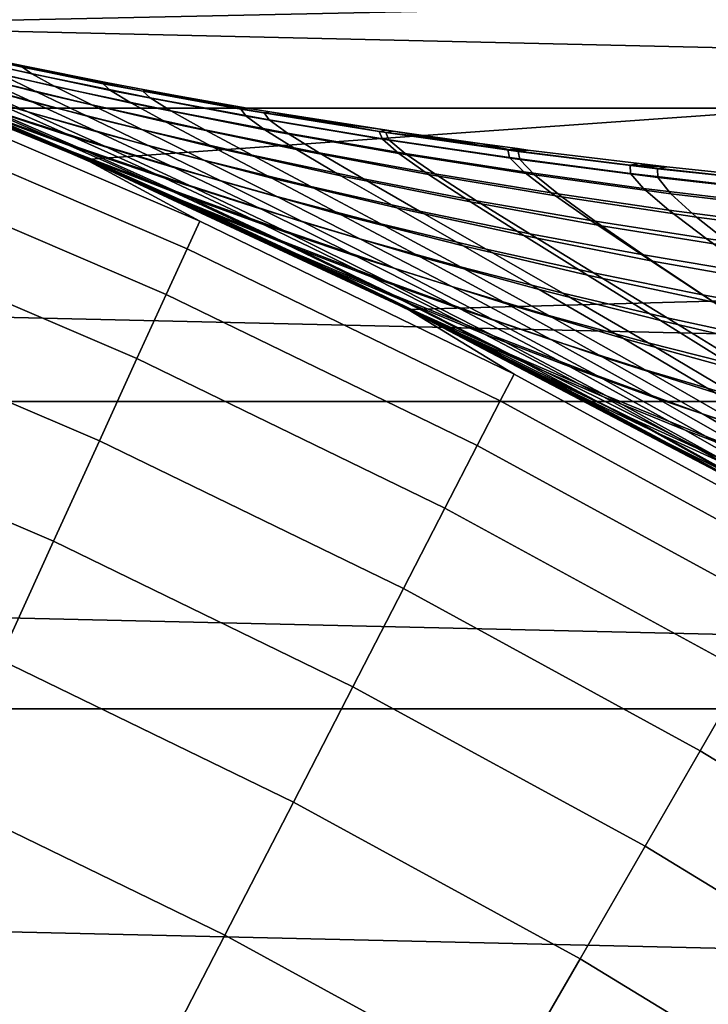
# Model space of a CAD drawing. Header units: metres. Extents: x -28 to 70, y -212 to 28.
# Tile 178 of 239: x 8.59 to 10.65, y 17.64 to 20.59. Entities that reach past the tile are written whole.
import ezdxf

# ---------------------------------------------------------------- set-up
doc = ezdxf.new("R2010")
doc.units = ezdxf.units.M
doc.layers.add('solid_10_261_102_XXX', color=7, linetype='CONTINUOUS')

msp = doc.modelspace()

# ---------------------------------------------------------------- linework, layer by layer
at = {"layer": 'solid_10_261_102_XXX'}
for points in [[(16.27092, 21.546625), (6.798374, 20.923243), (7.801289, 20.570364), (17.248652, 20.772192)], [(-18.526625, 20.322748, -5), (-17.568239, 21.156721, -5), (18.526625, 20.322748, -5)], [(-17.568239, 21.156721, -5), (17.568239, 21.156721, -5), (18.526625, 20.322748, -5)], [(17.248652, 20.772192), (7.801289, 20.570364), (8.785994, 20.169439)], [(17.248652, 20.772192), (8.785994, 20.169439), (9.750185, 19.721405), (18.189573, 19.95343)], [(8.922308, 20.10951, 102.022095), (8.785994, 20.169439), (7.801289, 20.570364), (8.726338, 20.195322, 102.571159)], [(8.5413, 20.274275, 103.117424), (8.726338, 20.195322, 102.571159), (7.801289, 20.570364)], [(7.801308, 20.570358, 143.052673), (8.165579, 20.396629, 144.561661), (9.126841, 19.984993, 144.561661), (8.786021, 20.169428, 143.052673)], [(8.275717, 20.384125, 124.03875), (7.971625, 20.504955, 122.96431), (7.801308, 20.570358, 143.052673), (8.786021, 20.169428, 143.052673)], [(8.257088, 20.421598, 106.945946), (8.051547, 20.50563, 108.075027), (8.417992, 20.398705, 108.178726), (8.612828, 20.31258, 107.068985)], [(8.137506, 20.500643, 118.778534), (8.306461, 20.42955, 119.941452), (8.62798, 20.34133, 119.828766), (8.469033, 20.413532, 118.687424)], [(8.258756, 20.468214, 109.314301), (8.138264, 20.520887, 110.469215), (8.528893, 20.425303, 110.532356), (8.640177, 20.370863, 109.397743)], [(8.237528, 20.524191, 115.180084), (8.272411, 20.504919, 116.357674), (8.624221, 20.425924, 116.311752), (8.59654, 20.445417, 115.157059)], [(8.435552, 20.483965, 114), (8.237528, 20.524191, 115.180084), (8.59654, 20.445417, 115.157059), (8.603479, 20.448524, 114)], [(8.272411, 20.504919, 116.357674), (8.349764, 20.468086, 117.528328), (8.693581, 20.38838, 117.459801), (8.624221, 20.425924, 116.311752)], [(8.417992, 20.398705, 108.178726), (8.258756, 20.468214, 109.314301), (8.640177, 20.370863, 109.397743), (8.789777, 20.298996, 108.282021)], [(8.349764, 20.468086, 117.528328), (8.469033, 20.413532, 118.687424), (8.804096, 20.33268, 118.596741), (8.693581, 20.38838, 117.459801)], [(8.428574, 20.481264, 112.837524), (8.435552, 20.483965, 114), (8.603479, 20.448524, 114), (8.838313, 20.396441, 112.858742)], [(8.458112, 20.462103, 111.680321), (8.428574, 20.481264, 112.837524), (8.838313, 20.396441, 112.858742), (8.860449, 20.376455, 111.722435)], [(8.495323, 20.321482, 105.84977), (8.762864, 20.205448, 104.791115), (8.436641, 20.324202, 104.631348), (8.157317, 20.43849, 105.707993)], [(8.206285, 20.436295, 121.212387), (8.457663, 20.331997, 122.336411), (8.752415, 20.235888, 122.183151), (8.512516, 20.341263, 121.078705)], [(8.528893, 20.425303, 110.532356), (8.458112, 20.462103, 111.680321), (8.860449, 20.376455, 111.722435), (8.923285, 20.338051, 110.595032)], [(8.603479, 20.448524, 114), (8.59654, 20.445417, 115.157059), (8.851666, 20.399088, 114)], [(8.59654, 20.445417, 115.157059), (8.624221, 20.425924, 116.311752), (8.978292, 20.353722, 116.266144), (8.95721, 20.37376, 115.134201)], [(8.851666, 20.399088, 114), (8.59654, 20.445417, 115.157059), (8.95721, 20.37376, 115.134201), (8.974172, 20.375944, 114)], [(8.838313, 20.396441, 112.858742), (8.603479, 20.448524, 114), (8.851666, 20.399088, 114)], [(8.739648, 20.210882, 123.421776), (8.457663, 20.331997, 122.336411), (8.168264, 20.432959, 122.489708), (8.462493, 20.31245, 123.593323)], [(8.741742, 20.194353, 103.594833), (8.36747, 20.346632, 103.661575), (8.20442, 20.412924, 104.202103)], [(8.436641, 20.324202, 104.631348), (8.741742, 20.194353, 103.594833), (8.20442, 20.412924, 104.202103)], [(8.495323, 20.321482, 105.84977), (8.257088, 20.421598, 106.945946), (8.612828, 20.31258, 107.068985), (8.840108, 20.210064, 105.991554)], [(8.306461, 20.42955, 119.941452), (8.512516, 20.341263, 121.078705), (8.823504, 20.251657, 120.945328), (8.62798, 20.34133, 119.828766)], [(8.469033, 20.413532, 118.687424), (8.62798, 20.34133, 119.828766), (8.953628, 20.258961, 119.716568), (8.804096, 20.33268, 118.596741)], [(8.640177, 20.370863, 109.397743), (8.528893, 20.425303, 110.532356), (8.923285, 20.338051, 110.595032), (9.026124, 20.281279, 109.480606)], [(8.624221, 20.425924, 116.311752), (8.693581, 20.38838, 117.459801), (9.040264, 20.315147, 117.391716), (8.978292, 20.353722, 116.266144)], [(9.126841, 19.984993, 144.561661), (8.165579, 20.396629, 144.561661), (8.132075, 20.312943, 146.086594), (9.089394, 19.902996, 146.086594)], [(8.606524, 20.246672, 125.078682), (8.275717, 20.384125, 124.03875), (8.786021, 20.169428, 143.052673)], [(8.783562, 20.175339, 124.654892), (8.275717, 20.384125, 124.03875), (8.606524, 20.246672, 125.078682)], [(8.783562, 20.175339, 124.654892), (8.462493, 20.31245, 123.593323), (8.275717, 20.384125, 124.03875)], [(8.612828, 20.31258, 107.068985), (8.417992, 20.398705, 108.178726), (8.789777, 20.298996, 108.282021), (8.974628, 20.210056, 107.191635)], [(8.693581, 20.38838, 117.459801), (8.804096, 20.33268, 118.596741), (9.142632, 20.257971, 118.506607), (9.040264, 20.315147, 117.391716)], [(8.838313, 20.396441, 112.858742), (8.851666, 20.399088, 114), (8.974172, 20.375944, 114), (9.250125, 20.320553, 112.87973)], [(8.860449, 20.376455, 111.722435), (8.838313, 20.396441, 112.858742), (9.250125, 20.320553, 112.87973), (9.265655, 20.299335, 111.764114)], [(8.789777, 20.298996, 108.282021), (8.640177, 20.370863, 109.397743), (9.026124, 20.281279, 109.480606), (9.166842, 20.206459, 108.384666)], [(8.923285, 20.338051, 110.595032), (8.860449, 20.376455, 111.722435), (9.265655, 20.299335, 111.764114), (9.321337, 20.25889, 110.657089)], [(9.076696, 20.357199, 114), (8.974172, 20.375944, 114), (8.95721, 20.37376, 115.134201)], [(8.95721, 20.37376, 115.134201), (8.978292, 20.353722, 116.266144), (9.334539, 20.288078, 116.220909), (9.31944, 20.308924, 115.111526)], [(9.26889, 20.323553, 114), (8.95721, 20.37376, 115.134201), (9.31944, 20.308924, 115.111526), (9.336949, 20.312098, 114)], [(9.076696, 20.357199, 114), (8.95721, 20.37376, 115.134201), (9.26889, 20.323553, 114)], [(9.250125, 20.320553, 112.87973), (8.974172, 20.375944, 114), (9.076696, 20.357199, 114)], [(8.978292, 20.353722, 116.266144), (9.040264, 20.315147, 117.391716), (9.38974, 20.248209, 117.324165), (9.334539, 20.288078, 116.220909)], [(9.250125, 20.320553, 112.87973), (9.076696, 20.357199, 114), (9.26889, 20.323553, 114)], [(-19.445427, 19.445444, -5), (-18.526625, 20.322748, -5), (19.445427, 19.445444, -5)], [(-18.526625, 20.322748, -5), (18.526625, 20.322748, -5), (19.445427, 19.445444, -5)], [(8.741742, 20.194353, 103.594833), (8.5413, 20.274275, 103.117424), (8.36747, 20.346632, 103.661575)], [(8.762864, 20.205448, 104.791115), (9.056111, 20.073755, 103.771935), (8.741742, 20.194353, 103.594833), (8.436641, 20.324202, 104.631348)], [(8.457663, 20.331997, 122.336411), (8.739648, 20.210882, 123.421776), (9.022693, 20.113588, 123.250183), (8.752415, 20.235888, 122.183151)], [(8.762864, 20.205448, 104.791115), (8.495323, 20.321482, 105.84977), (8.840108, 20.210064, 105.991554), (9.096519, 20.091436, 104.951019)], [(8.512516, 20.341263, 121.078705), (8.752415, 20.235888, 122.183151), (9.052485, 20.144709, 122.030182), (8.823504, 20.251657, 120.945328)], [(8.62798, 20.34133, 119.828766), (8.823504, 20.251657, 120.945328), (9.139203, 20.16749, 120.812469), (8.953628, 20.258961, 119.716568)], [(8.804096, 20.33268, 118.596741), (8.953628, 20.258961, 119.716568), (9.283348, 20.182398, 119.605019), (9.142632, 20.257971, 118.506607)], [(9.026124, 20.281279, 109.480606), (8.923285, 20.338051, 110.595032), (9.321337, 20.25889, 110.657089), (9.416515, 20.199318, 109.562691)], [(9.250125, 20.320553, 112.87973), (9.26889, 20.323553, 114), (9.336949, 20.312098, 114), (9.66387, 20.253172, 112.900444)], [(9.265655, 20.299335, 111.764114), (9.250125, 20.320553, 112.87973), (9.66387, 20.253172, 112.900444), (9.67361, 20.230402, 111.805267)], [(9.089394, 19.902996, 146.086594), (8.132075, 20.312943, 146.086594), (8.076115, 20.173161, 147.606766), (9.026845, 19.766033, 147.606766)], [(9.048418, 20.07312, 124.466377), (8.739648, 20.210882, 123.421776), (8.462493, 20.31245, 123.593323), (8.783562, 20.175339, 124.654892)], [(8.840108, 20.210064, 105.991554), (8.612828, 20.31258, 107.068985), (8.974628, 20.210056, 107.191635), (9.191648, 20.104401, 106.132988)], [(8.974628, 20.210056, 107.191635), (8.789777, 20.298996, 108.282021), (9.166842, 20.206459, 108.384666), (9.342442, 20.114086, 107.313576)], [(9.040264, 20.315147, 117.391716), (9.142632, 20.257971, 118.506607), (9.484575, 20.189289, 118.417168), (9.38974, 20.248209, 117.324165)], [(9.321337, 20.25889, 110.657089), (9.265655, 20.299335, 111.764114), (9.67361, 20.230402, 111.805267), (9.72295, 20.187572, 110.718376)], [(9.336949, 20.312098, 114), (9.31944, 20.308924, 115.111526), (9.686498, 20.25692, 114)], [(9.31944, 20.308924, 115.111526), (9.334539, 20.288078, 116.220909), (9.692878, 20.22876, 116.176102), (9.683134, 20.250612, 115.089081)], [(9.686498, 20.25692, 114), (9.31944, 20.308924, 115.111526), (9.683134, 20.250612, 115.089081), (9.705604, 20.254076, 114)], [(9.66387, 20.253172, 112.900444), (9.336949, 20.312098, 114), (9.686498, 20.25692, 114)], [(9.068927, 20.049122, 102.600204), (8.726338, 20.195322, 102.571159), (8.5413, 20.274275, 103.117424)], [(8.741742, 20.194353, 103.594833), (9.068927, 20.049122, 102.600204), (8.5413, 20.274275, 103.117424)], [(9.166842, 20.206459, 108.384666), (9.026124, 20.281279, 109.480606), (9.416515, 20.199318, 109.562691), (9.549122, 20.121054, 108.486389)], [(9.334539, 20.288078, 116.220909), (9.38974, 20.248209, 117.324165), (9.741935, 20.187395, 117.257256), (9.692878, 20.22876, 116.176102)], [(8.961452, 20.092096, 126.084129), (8.606524, 20.246672, 125.078682), (8.786021, 20.169428, 143.052673)], [(9.127482, 20.021748, 125.672379), (8.606524, 20.246672, 125.078682), (8.961452, 20.092096, 126.084129)], [(9.127482, 20.021748, 125.672379), (8.783562, 20.175339, 124.654892), (8.606524, 20.246672, 125.078682)], [(8.752415, 20.235888, 122.183151), (9.022693, 20.113588, 123.250183), (9.3116, 20.020714, 123.078827), (9.052485, 20.144709, 122.030182)], [(8.823504, 20.251657, 120.945328), (9.052485, 20.144709, 122.030182), (9.357838, 20.058533, 121.877739), (9.139203, 20.16749, 120.812469)], [(8.953628, 20.258961, 119.716568), (9.139203, 20.16749, 120.812469), (9.459569, 20.088772, 120.680336), (9.283348, 20.182398, 119.605019)], [(9.142632, 20.257971, 118.506607), (9.283348, 20.182398, 119.605019), (9.617087, 20.111584, 119.494286), (9.484575, 20.189289, 118.417168)], [(9.416515, 20.199318, 109.562691), (9.321337, 20.25889, 110.657089), (9.72295, 20.187572, 110.718376), (9.811271, 20.124836, 109.643791)], [(9.38974, 20.248209, 117.324165), (9.484575, 20.189289, 118.417168), (9.829863, 20.126522, 118.328545), (9.741935, 20.187395, 117.257256)], [(9.66387, 20.253172, 112.900444), (9.686498, 20.25692, 114), (9.705604, 20.254076, 114), (10.079407, 20.193865, 112.920845)], [(9.67361, 20.230402, 111.805267), (9.66387, 20.253172, 112.900444), (10.079407, 20.193865, 112.920845), (10.08419, 20.16931, 111.845795)], [(9.72295, 20.187572, 110.718376), (9.67361, 20.230402, 111.805267), (10.08419, 20.16931, 111.845795), (10.128016, 20.12385, 110.77874)], [(9.705604, 20.254076, 114), (9.683134, 20.250612, 115.089081), (9.964784, 20.217201, 114)], [(9.683134, 20.250612, 115.089081), (9.692878, 20.22876, 116.176102), (10.053219, 20.175528, 116.131805), (10.048196, 20.198534, 115.066887)], [(9.964784, 20.217201, 114), (9.683134, 20.250612, 115.089081), (10.048196, 20.198534, 115.066887), (10.07762, 20.202118, 114)], [(10.079407, 20.193865, 112.920845), (9.705604, 20.254076, 114), (9.964784, 20.217201, 114)], [(8.739648, 20.210882, 123.421776), (9.048418, 20.07312, 124.466377), (9.319678, 19.974592, 124.277702), (9.022693, 20.113588, 123.250183)], [(9.056111, 20.073755, 103.771935), (8.762864, 20.205448, 104.791115), (9.096519, 20.091436, 104.951019), (9.378536, 19.957056, 103.949326)], [(9.096519, 20.091436, 104.951019), (8.840108, 20.210064, 105.991554), (9.191648, 20.104401, 106.132988), (9.437597, 19.982431, 105.110619)], [(9.191648, 20.104401, 106.132988), (8.974628, 20.210056, 107.191635), (9.342442, 20.114086, 107.313576), (9.549914, 20.004654, 106.273674)], [(9.342442, 20.114086, 107.313576), (9.166842, 20.206459, 108.384666), (9.549122, 20.121054, 108.486389), (9.716227, 20.024729, 107.434479)], [(9.692878, 20.22876, 116.176102), (9.741935, 20.187395, 117.257256), (10.096768, 20.132521, 117.191078), (10.053219, 20.175528, 116.131805)], [(10.079407, 20.193865, 112.920845), (9.964784, 20.217201, 114), (10.07762, 20.202118, 114)], [(10.07762, 20.202118, 114), (10.048196, 20.198534, 115.066887), (10.108775, 20.198053, 114)], [(10.079407, 20.193865, 112.920845), (10.07762, 20.202118, 114), (10.108775, 20.198053, 114)], [(9.026845, 19.766033, 147.606766), (8.076115, 20.173161, 147.606766), (7.997786, 19.977503, 149.119751), (8.939295, 19.574326, 149.119751)], [(9.068927, 20.049122, 102.600204), (8.922308, 20.10951, 102.022095), (8.726338, 20.195322, 102.571159)], [(9.056111, 20.073755, 103.771935), (9.371449, 19.92667, 102.793999), (9.068927, 20.049122, 102.600204), (8.741742, 20.194353, 103.594833)], [(9.38014, 19.91889, 125.468201), (9.048418, 20.07312, 124.466377), (8.783562, 20.175339, 124.654892), (9.127482, 20.021748, 125.672379)], [(9.283348, 20.182398, 119.605019), (9.459569, 20.088772, 120.680336), (9.784556, 20.015514, 120.549133), (9.617087, 20.111584, 119.494286)], [(9.549122, 20.121054, 108.486389), (9.416515, 20.199318, 109.562691), (9.811271, 20.124836, 109.643791), (9.936556, 20.042732, 108.586929)], [(9.484575, 20.189289, 118.417168), (9.617087, 20.111584, 119.494286), (9.954791, 20.046471, 119.384537), (9.829863, 20.126522, 118.328545)], [(9.811271, 20.124836, 109.643791), (9.72295, 20.187572, 110.718376), (10.128016, 20.12385, 110.77874), (10.210298, 20.057676, 109.723701)], [(9.741935, 20.187395, 117.257256), (9.829863, 20.126522, 118.328545), (10.178422, 20.06955, 118.240868), (10.096768, 20.132521, 117.191078)], [(10.048196, 20.198534, 115.066887), (10.053219, 20.175528, 116.131805), (10.415455, 20.128109, 116.088074), (10.414523, 20.15238, 115.044983)], [(10.108775, 20.198053, 114), (10.048196, 20.198534, 115.066887), (10.414523, 20.15238, 115.044983), (10.44093, 20.157379, 114)], [(10.053219, 20.175528, 116.131805), (10.096768, 20.132521, 117.191078), (10.454123, 20.083359, 117.125732), (10.415455, 20.128109, 116.088074)], [(10.079407, 20.193865, 112.920845), (10.108775, 20.198053, 114), (10.44093, 20.157379, 114), (10.496588, 20.142179, 112.940865)], [(10.08419, 20.16931, 111.845795), (10.079407, 20.193865, 112.920845), (10.496588, 20.142179, 112.940865), (10.497236, 20.115671, 111.885582)], [(9.786068, 19.703627, 99.888931), (9.750185, 19.721405), (8.785994, 20.169439), (9.560923, 19.813852, 100.406853)], [(9.340313, 19.918798, 100.938637), (9.560923, 19.813852, 100.406853), (8.785994, 20.169439)], [(9.126866, 20.0175, 101.478012), (9.340313, 19.918798, 100.938637), (8.785994, 20.169439)], [(8.922308, 20.10951, 102.022095), (9.126866, 20.0175, 101.478012), (8.785994, 20.169439)], [(8.786021, 20.169428, 143.052673), (9.126841, 19.984993, 144.561661), (10.067428, 19.528086, 144.561661), (9.750214, 19.721392, 143.052673)], [(9.148612, 20.00757, 126.578522), (8.961452, 20.092096, 126.084129), (8.786021, 20.169428, 143.052673), (9.750214, 19.721392, 143.052673)], [(9.052485, 20.144709, 122.030182), (9.3116, 20.020714, 123.078827), (9.606344, 19.932394, 122.90799), (9.357838, 20.058533, 121.877739)], [(9.139203, 20.16749, 120.812469), (9.357838, 20.058533, 121.877739), (9.668436, 19.977438, 121.726074), (9.459569, 20.088772, 120.680336)], [(10.128016, 20.12385, 110.77874), (10.08419, 20.16931, 111.845795), (10.497236, 20.115671, 111.885582), (10.536364, 20.067398, 110.838028)], [(10.44093, 20.157379, 114), (10.414523, 20.15238, 115.044983), (10.524438, 20.147896, 114)], [(10.414523, 20.15238, 115.044983), (10.415455, 20.128109, 116.088074), (10.779462, 20.086222, 116.044968), (10.782013, 20.111832, 115.023399)], [(10.524438, 20.147896, 114), (10.414523, 20.15238, 115.044983), (10.782013, 20.111832, 115.023399), (10.81733, 20.116896, 114)], [(10.496588, 20.142179, 112.940865), (10.44093, 20.157379, 114), (10.524438, 20.147896, 114)], [(10.496588, 20.142179, 112.940865), (10.524438, 20.147896, 114), (10.81733, 20.116896, 114), (10.915258, 20.097651, 112.960464)], [(10.497236, 20.115671, 111.885582), (10.496588, 20.142179, 112.940865), (10.915258, 20.097651, 112.960464), (10.912571, 20.069071, 111.924538)], [(9.022693, 20.113588, 123.250183), (9.319678, 19.974592, 124.277702), (9.597324, 19.879957, 124.089188), (9.3116, 20.020714, 123.078827)], [(9.549914, 20.004654, 106.273674), (9.342442, 20.114086, 107.313576), (9.716227, 20.024729, 107.434479), (9.914884, 19.910986, 106.413254)], [(9.716227, 20.024729, 107.434479), (9.549122, 20.121054, 108.486389), (9.936556, 20.042732, 108.586929), (10.095938, 19.942045, 107.554039)], [(9.936556, 20.042732, 108.586929), (9.811271, 20.124836, 109.643791), (10.210298, 20.057676, 109.723701), (10.329069, 19.971443, 108.686035)], [(9.829863, 20.126522, 118.328545), (9.954791, 20.046471, 119.384537), (10.296395, 19.986998, 119.27594), (10.178422, 20.06955, 118.240868)], [(10.096768, 20.132521, 117.191078), (10.178422, 20.06955, 118.240868), (10.530128, 20.018188, 118.154282), (10.454123, 20.083359, 117.125732)], [(10.210298, 20.057676, 109.723701), (10.128016, 20.12385, 110.77874), (10.536364, 20.067398, 110.838028), (10.613418, 19.997593, 109.802208)], [(10.415455, 20.128109, 116.088074), (10.454123, 20.083359, 117.125732), (10.813858, 20.039658, 117.061317), (10.779462, 20.086222, 116.044968)], [(10.536364, 20.067398, 110.838028), (10.497236, 20.115671, 111.885582), (10.912571, 20.069071, 111.924538), (10.947793, 20.017859, 110.896095)], [(9.414554, 19.888746, 101.648827), (9.126866, 20.0175, 101.478012), (8.922308, 20.10951, 102.022095)], [(9.068927, 20.049122, 102.600204), (9.414554, 19.888746, 101.648827), (8.922308, 20.10951, 102.022095)], [(9.490324, 19.851955, 126.644409), (9.127482, 20.021748, 125.672379), (8.961452, 20.092096, 126.084129), (9.148612, 20.00757, 126.578522)], [(9.378536, 19.957056, 103.949326), (9.096519, 20.091436, 104.951019), (9.437597, 19.982431, 105.110619), (9.709025, 19.844616, 104.126495)], [(9.437597, 19.982431, 105.110619), (9.191648, 20.104401, 106.132988), (9.549914, 20.004654, 106.273674), (9.786091, 19.878695, 105.269485)], [(9.459569, 20.088772, 120.680336), (9.668436, 19.977438, 121.726074), (9.984246, 19.901501, 121.575424), (9.784556, 20.015514, 120.549133)], [(9.617087, 20.111584, 119.494286), (9.784556, 20.015514, 120.549133), (10.114119, 19.947731, 120.41906), (9.954791, 20.046471, 119.384537)], [(10.454123, 20.083359, 117.125732), (10.530128, 20.018188, 118.154282), (10.884824, 19.972219, 118.068909), (10.813858, 20.039658, 117.061317)], [(9.048418, 20.07312, 124.466377), (9.38014, 19.91889, 125.468201), (9.639689, 19.819128, 125.263718), (9.319678, 19.974592, 124.277702)], [(9.371449, 19.92667, 102.793999), (9.056111, 20.073755, 103.771935), (9.378536, 19.957056, 103.949326), (9.68262, 19.807287, 102.988251)], [(9.357838, 20.058533, 121.877739), (9.606344, 19.932394, 122.90799), (9.906898, 19.848772, 122.737953), (9.668436, 19.977438, 121.726074)], [(10.178422, 20.06955, 118.240868), (10.296395, 19.986998, 119.27594), (10.641767, 19.933027, 119.168663), (10.530128, 20.018188, 118.154282)], [(10.329069, 19.971443, 108.686035), (10.210298, 20.057676, 109.723701), (10.613418, 19.997593, 109.802208), (10.726474, 19.907013, 108.78344)], [(10.613418, 19.997593, 109.802208), (10.536364, 20.067398, 110.838028), (10.947793, 20.017859, 110.896095), (11.020406, 19.944283, 109.879112)], [(9.371449, 19.92667, 102.793999), (9.705314, 19.764505, 101.858681), (9.414554, 19.888746, 101.648827), (9.068927, 20.049122, 102.600204)], [(9.914884, 19.910986, 106.413254), (9.716227, 20.024729, 107.434479), (10.095938, 19.942045, 107.554039), (10.28653, 19.823559, 106.551331)], [(10.095938, 19.942045, 107.554039), (9.936556, 20.042732, 108.586929), (10.329069, 19.971443, 108.686035), (10.481516, 19.866079, 107.671928)], [(9.954791, 20.046471, 119.384537), (10.114119, 19.947731, 120.41906), (10.448202, 19.885424, 120.290329), (10.296395, 19.986998, 119.27594)], [(9.414554, 19.888746, 101.648827), (9.340313, 19.918798, 100.938637), (9.126866, 20.0175, 101.478012)], [(9.731042, 19.748493, 126.425865), (9.38014, 19.91889, 125.468201), (9.127482, 20.021748, 125.672379), (9.490324, 19.851955, 126.644409)], [(9.342179, 19.917923, 127.067482), (9.148612, 20.00757, 126.578522), (9.750214, 19.721392, 143.052673)], [(9.490324, 19.851955, 126.644409), (9.148612, 20.00757, 126.578522), (9.342179, 19.917923, 127.067482)], [(9.3116, 20.020714, 123.078827), (9.597324, 19.879957, 124.089188), (9.881339, 19.789415, 123.901161), (9.606344, 19.932394, 122.90799)], [(9.786091, 19.878695, 105.269485), (9.549914, 20.004654, 106.273674), (9.914884, 19.910986, 106.413254), (10.141992, 19.780489, 105.42717)], [(9.784556, 20.015514, 120.549133), (9.984246, 19.901501, 121.575424), (10.305231, 19.830795, 121.426033), (10.114119, 19.947731, 120.41906)], [(10.530128, 20.018188, 118.154282), (10.641767, 19.933027, 119.168663), (10.990732, 19.884382, 119.062881), (10.884824, 19.972219, 118.068909)], [(10.726474, 19.907013, 108.78344), (10.613418, 19.997593, 109.802208), (11.020406, 19.944283, 109.879112), (11.128524, 19.849207, 108.878868)], [(8.939295, 19.574326, 149.119751), (7.997786, 19.977503, 149.119751), (7.897211, 19.726278, 150.623184), (8.82688, 19.328171, 150.623184)], [(10.067428, 19.528086, 144.561661), (9.126841, 19.984993, 144.561661), (9.089394, 19.902996, 146.086594), (10.026121, 19.447962, 146.086594)], [(9.319678, 19.974592, 124.277702), (9.639689, 19.819128, 125.263718), (9.906123, 19.722723, 125.059303), (9.597324, 19.879957, 124.089188)], [(9.709025, 19.844616, 104.126495), (9.437597, 19.982431, 105.110619), (9.786091, 19.878695, 105.269485), (10.047588, 19.736795, 104.302948)], [(9.668436, 19.977438, 121.726074), (9.906898, 19.848772, 122.737953), (10.213234, 19.769983, 122.569008), (9.984246, 19.901501, 121.575424)], [(10.296395, 19.986998, 119.27594), (10.448202, 19.885424, 120.290329), (10.786664, 19.828503, 120.163132), (10.641767, 19.933027, 119.168663)], [(10.481516, 19.866079, 107.671928), (10.329069, 19.971443, 108.686035), (10.726474, 19.907013, 108.78344), (10.872768, 19.796738, 107.787834)], [(9.68262, 19.807287, 102.988251), (9.378536, 19.957056, 103.949326), (9.709025, 19.844616, 104.126495), (10.002464, 19.691427, 103.182381)], [(18.189573, 19.95343), (9.750185, 19.721405), (10.69161, 19.227308)], [(10.28653, 19.823559, 106.551331), (10.095938, 19.942045, 107.554039), (10.481516, 19.866079, 107.671928), (10.664809, 19.742517, 106.687546)], [(10.114119, 19.947731, 120.41906), (10.305231, 19.830795, 121.426033), (10.631342, 19.765387, 121.278152), (10.448202, 19.885424, 120.290329)], [(9.775142, 19.713661, 100.740883), (9.560923, 19.813852, 100.406853), (9.340313, 19.918798, 100.938637)], [(9.414554, 19.888746, 101.648827), (9.775142, 19.713661, 100.740883), (9.340313, 19.918798, 100.938637)], [(9.543757, 19.822126, 127.553963), (9.342179, 19.917923, 127.067482), (9.750214, 19.721392, 143.052673)], [(9.868268, 19.666523, 127.570801), (9.490324, 19.851955, 126.644409), (9.342179, 19.917923, 127.067482), (9.543757, 19.822126, 127.553963)], [(9.705314, 19.764505, 101.858681), (9.371449, 19.92667, 102.793999), (9.68262, 19.807287, 102.988251), (10.005282, 19.642532, 102.069168)], [(9.38014, 19.91889, 125.468201), (9.731042, 19.748493, 126.425865), (9.979109, 19.647522, 126.206863), (9.639689, 19.819128, 125.263718)], [(9.606344, 19.932394, 122.90799), (9.881339, 19.789415, 123.901161), (10.171706, 19.703171, 123.713959), (9.906898, 19.848772, 122.737953)], [(10.141992, 19.780489, 105.42717), (9.914884, 19.910986, 106.413254), (10.28653, 19.823559, 106.551331), (10.505293, 19.68808, 105.583237)], [(10.641767, 19.933027, 119.168663), (10.786664, 19.828503, 120.163132), (11.129317, 19.776831, 120.037697), (10.990732, 19.884382, 119.062881)], [(10.026121, 19.447962, 146.086594), (9.089394, 19.902996, 146.086594), (9.026845, 19.766033, 147.606766), (9.957127, 19.314131, 147.606766)], [(9.705314, 19.764505, 101.858681), (10.054311, 19.587738, 100.96611), (9.775142, 19.713661, 100.740883), (9.414554, 19.888746, 101.648827)], [(9.597324, 19.879957, 124.089188), (9.906123, 19.722723, 125.059303), (10.179433, 19.629938, 124.855331), (9.881339, 19.789415, 123.901161)], [(10.047588, 19.736795, 104.302948), (9.786091, 19.878695, 105.269485), (10.141992, 19.780489, 105.42717), (10.394235, 19.633955, 104.47818)], [(9.984246, 19.901501, 121.575424), (10.213234, 19.769983, 122.569008), (10.525328, 19.696171, 122.401436), (10.305231, 19.830795, 121.426033)], [(10.448202, 19.885424, 120.290329), (10.631342, 19.765387, 121.278152), (10.962432, 19.705235, 121.132027), (10.786664, 19.828503, 120.163132)], [(10.097466, 19.56246, 127.33918), (9.731042, 19.748493, 126.425865), (9.490324, 19.851955, 126.644409), (9.868268, 19.666523, 127.570801)], [(9.906898, 19.848772, 122.737953), (10.171706, 19.703171, 123.713959), (10.468409, 19.621424, 123.527893), (10.213234, 19.769983, 122.569008)], [(10.664809, 19.742517, 106.687546), (10.481516, 19.866079, 107.671928), (10.872768, 19.796738, 107.787834), (11.049523, 19.66785, 106.821503)], [(9.753078, 19.719976, 128.037888), (9.543757, 19.822126, 127.553963), (9.750214, 19.721392, 143.052673)], [(9.868268, 19.666523, 127.570801), (9.543757, 19.822126, 127.553963), (9.753078, 19.719976, 128.037888)], [(9.639689, 19.819128, 125.263718), (9.979109, 19.647522, 126.206863), (10.234529, 19.54937, 125.987816), (9.906123, 19.722723, 125.059303)], [(10.002464, 19.691427, 103.182381), (9.709025, 19.844616, 104.126495), (10.047588, 19.736795, 104.302948), (10.331009, 19.579546, 103.375839)], [(10.505293, 19.68808, 105.583237), (10.28653, 19.823559, 106.551331), (10.664809, 19.742517, 106.687546), (10.875966, 19.601709, 105.737251)], [(10.305231, 19.830795, 121.426033), (10.525328, 19.696171, 122.401436), (10.843138, 19.627459, 122.235519), (10.631342, 19.765387, 121.278152)], [(10.147246, 19.52434, 99.876251), (9.786068, 19.703627, 99.888931), (9.560923, 19.813852, 100.406853)], [(10.415079, 19.396873, 100.116127), (10.147246, 19.52434, 99.876251), (9.560923, 19.813852, 100.406853), (9.775142, 19.713661, 100.740883)], [(10.005282, 19.642532, 102.069168), (9.68262, 19.807287, 102.988251), (10.002464, 19.691427, 103.182381), (10.314502, 19.523367, 102.279655)], [(9.881339, 19.789415, 123.901161), (10.179433, 19.629938, 124.855331), (10.459612, 19.541035, 124.652168), (10.171706, 19.703171, 123.713959)], [(9.957127, 19.314131, 147.606766), (9.026845, 19.766033, 147.606766), (8.939295, 19.574326, 149.119751), (9.860554, 19.126806, 149.119751)], [(10.054311, 19.587738, 100.96611), (9.705314, 19.764505, 101.858681), (10.005282, 19.642532, 102.069168), (10.343214, 19.463312, 101.192154)], [(10.394235, 19.633955, 104.47818), (10.141992, 19.780489, 105.42717), (10.505293, 19.68808, 105.583237), (10.748973, 19.536457, 104.651695)], [(10.213234, 19.769983, 122.569008), (10.468409, 19.621424, 123.527893), (10.771428, 19.544376, 123.343292), (10.525328, 19.696171, 122.401436)], [(10.631342, 19.765387, 121.278152), (10.843138, 19.627459, 122.235519), (11.166511, 19.563856, 122.071548), (10.962432, 19.705235, 121.132027)], [(9.731042, 19.748493, 126.425865), (10.097466, 19.56246, 127.33918), (10.33444, 19.460291, 127.106941), (9.979109, 19.647522, 126.206863)], [(10.331009, 19.579546, 103.375839), (10.047588, 19.736795, 104.302948), (10.394235, 19.633955, 104.47818), (10.668279, 19.472097, 103.568054)], [(8.82688, 19.328171, 150.623184), (7.897211, 19.726278, 150.623184), (7.774549, 19.419884, 152.1147), (8.689777, 19.02796, 152.1147)], [(10.718102, 19.212555, 97.955032), (10.69161, 19.227308), (9.750185, 19.721405), (10.482786, 19.341955, 98.416252)], [(10.249173, 19.466753, 98.891609), (10.482786, 19.341955, 98.416252), (9.750185, 19.721405)], [(10.016512, 19.587482, 99.38308), (10.249173, 19.466753, 98.891609), (9.750185, 19.721405)], [(9.786068, 19.703627, 99.888931), (10.016512, 19.587482, 99.38308), (9.750185, 19.721405)], [(9.750214, 19.721392, 143.052673), (10.067428, 19.528086, 144.561661), (10.985209, 19.026939, 144.561661), (10.691635, 19.227297, 143.052673)], [(9.970573, 19.610907, 128.519882), (9.753078, 19.719976, 128.037888), (9.750214, 19.721392, 143.052673), (10.691635, 19.227297, 143.052673)], [(10.257505, 19.466042, 128.451508), (9.868268, 19.666523, 127.570801), (9.753078, 19.719976, 128.037888), (9.970573, 19.610907, 128.519882)], [(10.693137, 19.270176, 100.357002), (10.415079, 19.396873, 100.116127), (9.775142, 19.713661, 100.740883), (10.054311, 19.587738, 100.96611)], [(10.147246, 19.52434, 99.876251), (10.016512, 19.587482, 99.38308), (9.786068, 19.703627, 99.888931)], [(9.906123, 19.722723, 125.059303), (10.234529, 19.54937, 125.987816), (10.497303, 19.454353, 125.769142), (10.179433, 19.629938, 124.855331)], [(10.171706, 19.703171, 123.713959), (10.459612, 19.541035, 124.652168), (10.746652, 19.45628, 124.45018), (10.468409, 19.621424, 123.527893)], [(10.314502, 19.523367, 102.279655), (10.002464, 19.691427, 103.182381), (10.331009, 19.579546, 103.375839), (10.633011, 19.407551, 102.48951)], [(10.748973, 19.536457, 104.651695), (10.505293, 19.68808, 105.583237), (10.875966, 19.601709, 105.737251), (11.111791, 19.444639, 104.822983)], [(10.525328, 19.696171, 122.401436), (10.771428, 19.544376, 123.343292), (11.080733, 19.472216, 123.160484), (10.843138, 19.627459, 122.235519)], [(10.475769, 19.361353, 128.208099), (10.097466, 19.56246, 127.33918), (9.868268, 19.666523, 127.570801), (10.257505, 19.466042, 128.451508)], [(9.979109, 19.647522, 126.206863), (10.33444, 19.460291, 127.106941), (10.579203, 19.360397, 126.874535), (10.234529, 19.54937, 125.987816)], [(10.343214, 19.463312, 101.192154), (10.005282, 19.642532, 102.069168), (10.314502, 19.523367, 102.279655), (10.641908, 19.341007, 101.41832)], [(10.179433, 19.629938, 124.855331), (10.497303, 19.454353, 125.769142), (10.767434, 19.362795, 125.551254), (10.459612, 19.541035, 124.652168)], [(10.668279, 19.472097, 103.568054), (10.394235, 19.633955, 104.47818), (10.748973, 19.536457, 104.651695), (11.014299, 19.369534, 103.758453)], [(10.468409, 19.621424, 123.527893), (10.746652, 19.45628, 124.45018), (11.040545, 19.375931, 124.249733), (10.771428, 19.544376, 123.343292)], [(10.197183, 19.494038, 129.001694), (9.970573, 19.610907, 128.519882), (10.691635, 19.227297, 143.052673)], [(10.257505, 19.466042, 128.451508), (9.970573, 19.610907, 128.519882), (10.197183, 19.494038, 129.001694)], [(10.527562, 19.321245, 99.054726), (10.249173, 19.466753, 98.891609), (10.016512, 19.587482, 99.38308)], [(10.147246, 19.52434, 99.876251), (10.527562, 19.321245, 99.054726), (10.016512, 19.587482, 99.38308)], [(10.054311, 19.587738, 100.96611), (10.343214, 19.463312, 101.192154), (10.693137, 19.270176, 100.357002)], [(9.860554, 19.126806, 149.119751), (8.939295, 19.574326, 149.119751), (8.82688, 19.328171, 150.623184), (9.736553, 18.886278, 150.623184)], [(10.097466, 19.56246, 127.33918), (10.475769, 19.361353, 128.208099), (10.7022, 19.257973, 127.96389), (10.33444, 19.460291, 127.106941)], [(10.633011, 19.407551, 102.48951), (10.331009, 19.579546, 103.375839), (10.668279, 19.472097, 103.568054), (10.960853, 19.29563, 102.698105)], [(10.985209, 19.026939, 144.561661), (10.067428, 19.528086, 144.561661), (10.026121, 19.447962, 146.086594), (10.940136, 18.948872, 146.086594)], [(10.415079, 19.396873, 100.116127), (10.784396, 19.192408, 99.308464), (10.527562, 19.321245, 99.054726), (10.147246, 19.52434, 99.876251)], [(10.234529, 19.54937, 125.987816), (10.579203, 19.360397, 126.874535), (10.831766, 19.263155, 126.642418), (10.497303, 19.454353, 125.769142)], [(10.641908, 19.341007, 101.41832), (10.314502, 19.523367, 102.279655), (10.633011, 19.407551, 102.48951), (10.950447, 19.221447, 101.643921)], [(10.459612, 19.541035, 124.652168), (10.767434, 19.362795, 125.551254), (11.044923, 19.275019, 125.334564), (10.746652, 19.45628, 124.45018)], [(10.432099, 19.369339, 129.482285), (10.197183, 19.494038, 129.001694), (10.691635, 19.227297, 143.052673)], [(10.65461, 19.251047, 129.286865), (10.257505, 19.466042, 128.451508), (10.197183, 19.494038, 129.001694), (10.432099, 19.369339, 129.482285)], [(10.527562, 19.321245, 99.054726), (10.482786, 19.341955, 98.416252), (10.249173, 19.466753, 98.891609)], [(10.862655, 19.145685, 129.032913), (10.475769, 19.361353, 128.208099), (10.257505, 19.466042, 128.451508), (10.65461, 19.251047, 129.286865)], [(-20.322767, 18.526602, -5), (-19.445427, 19.445444, -5), (20.322767, 18.526602, -5)], [(-19.445427, 19.445444, -5), (19.445427, 19.445444, -5), (20.322767, 18.526602, -5)], [(10.940136, 18.948872, 146.086594), (10.026121, 19.447962, 146.086594), (9.957127, 19.314131, 147.606766), (10.864852, 18.818476, 147.606766)], [(10.33444, 19.460291, 127.106941), (10.7022, 19.257973, 127.96389), (10.93682, 19.156324, 127.719391), (10.579203, 19.360397, 126.874535)], [(10.693137, 19.270176, 100.357002), (10.343214, 19.463312, 101.192154), (10.641908, 19.341007, 101.41832), (10.98149, 19.144945, 100.598129)], [(10.497303, 19.454353, 125.769142), (10.831766, 19.263155, 126.642418), (11.092141, 19.16894, 126.411049), (10.767434, 19.362795, 125.551254)], [(8.689777, 19.02796, 152.1147), (7.774549, 19.419884, 152.1147), (7.629992, 19.058798, 153.591949), (8.528204, 18.674162, 153.591949)], [(10.950447, 19.221447, 101.643921), (10.633011, 19.407551, 102.48951), (10.960853, 19.29563, 102.698105), (11.268888, 19.105255, 101.868248)], [(10.784396, 19.192408, 99.308464), (10.415079, 19.396873, 100.116127), (10.693137, 19.270176, 100.357002), (11.051909, 19.063654, 99.563393)], [(10.67361, 19.237309, 129.958206), (10.432099, 19.369339, 129.482285), (10.691635, 19.227297, 143.052673)], [(10.65461, 19.251047, 129.286865), (10.432099, 19.369339, 129.482285), (10.67361, 19.237309, 129.958206)], [(10.475769, 19.361353, 128.208099), (10.862655, 19.145685, 129.032913), (11.079221, 19.041054, 128.777985), (10.7022, 19.257973, 127.96389)], [(10.579203, 19.360397, 126.874535), (10.93682, 19.156324, 127.719391), (11.179652, 19.056845, 127.47509), (10.831766, 19.263155, 126.642418)], [(9.736553, 18.886278, 150.623184), (8.82688, 19.328171, 150.623184), (8.689777, 19.02796, 152.1147), (9.585321, 18.59293, 152.1147)], [(10.914011, 19.104765, 98.274849), (10.718102, 19.212555, 97.955032), (10.482786, 19.341955, 98.416252)], [(10.527562, 19.321245, 99.054726), (10.914011, 19.104765, 98.274849), (10.482786, 19.341955, 98.416252)], [(10.784396, 19.192408, 99.308464), (11.160215, 18.974728, 98.541702), (10.914011, 19.104765, 98.274849), (10.527562, 19.321245, 99.054726)], [(10.98149, 19.144945, 100.598129), (10.641908, 19.341007, 101.41832), (10.950447, 19.221447, 101.643921), (11.280209, 19.021879, 100.838737)], [(10.864852, 18.818476, 147.606766), (9.957127, 19.314131, 147.606766), (9.860554, 19.126806, 149.119751), (10.759475, 18.635958, 149.119751)], [(10.759475, 18.635958, 149.119751), (9.860554, 19.126806, 149.119751), (9.736553, 18.886278, 150.623184), (10.62417, 18.401604, 150.623184)], [(9.585321, 18.59293, 152.1147), (8.689777, 19.02796, 152.1147), (8.528204, 18.674162, 153.591949), (9.407097, 18.247221, 153.591949)], [(10.62417, 18.401604, 150.623184), (9.736553, 18.886278, 150.623184), (9.585321, 18.59293, 152.1147), (10.459152, 18.115784, 152.1147)], [(9.407097, 18.247221, 153.591949), (8.528204, 18.674162, 153.591949), (8.342413, 18.267336, 155.052612), (9.202158, 17.849697, 155.052612)], [(11.634023, 18.102892, 149.119751), (10.759475, 18.635958, 149.119751), (10.62417, 18.401604, 150.623184), (11.48772, 17.875242, 150.623184)], [(10.459152, 18.115784, 152.1147), (9.585321, 18.59293, 152.1147), (9.407097, 18.247221, 153.591949), (10.264679, 17.778946, 153.591949)], [(-20.322767, 18.526602, -5), (21.156691, 17.568279, -5), (21.94552, 16.572386, -5), (-21.156691, 17.568279, -5)], [(-20.322767, 18.526602, -5), (20.322767, 18.526602, -5), (21.156691, 17.568279, -5)], [(11.48772, 17.875242, 150.623184), (10.62417, 18.401604, 150.623184), (10.459152, 18.115784, 152.1147), (11.309289, 17.597597, 152.1147)], [(9.202158, 17.849697, 155.052612), (8.342413, 18.267336, 155.052612), (8.132697, 17.808123, 156.494385), (8.97083, 17.400982, 156.494385)], [(10.264679, 17.778946, 153.591949), (9.407097, 18.247221, 153.591949), (9.202158, 17.849697, 155.052612), (10.041059, 17.391623, 155.052612)], [(11.309289, 17.597597, 152.1147), (10.459152, 18.115784, 152.1147), (10.264679, 17.778946, 153.591949), (11.09901, 17.270395, 153.591949)], [(10.041059, 17.391623, 155.052612), (9.202158, 17.849697, 155.052612), (8.97083, 17.400982, 156.494385), (9.788641, 16.954424, 156.494385)], [(8.97083, 17.400982, 156.494385), (8.132697, 17.808123, 156.494385), (7.899386, 17.297243, 157.914993), (8.713475, 16.901783, 157.914993)], [(11.09901, 17.270395, 153.591949), (10.264679, 17.778946, 153.591949), (10.041059, 17.391623, 155.052612), (10.857212, 16.894152, 155.052612)]]:
    msp.add_3dface(points, dxfattribs=at)

doc.saveas('drawing.dxf')
